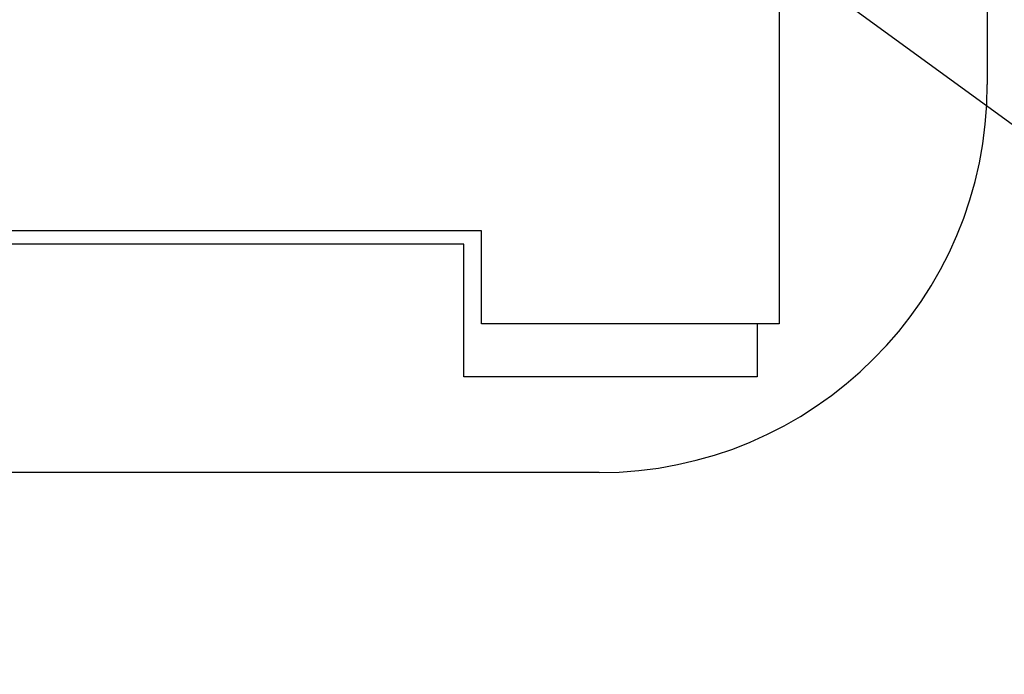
# Model space of a CAD drawing. Header units: inches. Extents: x -13 to 240, y -18 to 126.
# Tile 73 of 112: x 214 to 229, y 14 to 24. Entities that reach past the tile are written whole.
import ezdxf

# ---------------------------------------------------------------- set-up
doc = ezdxf.new("R2010")
doc.units = ezdxf.units.IN
doc.header["$LTSCALE"] = 1.21
doc.header["$MEASUREMENT"] = 0
doc.header["$PDMODE"] = 3
doc.header["$PDSIZE"] = 0.3125
doc.layers.get('0').update_dxf_attribs({"linetype": 'CONTINUOUS'})
doc.layers.get('Defpoints').update_dxf_attribs({"linetype": 'CONTINUOUS'})
doc.layers.add('DIM', color=3, linetype='CONTINUOUS')
doc.styles.get("Standard").update_dxf_attribs({"font": 'txt', "width": 0.8})
doc.dimstyles.get("Standard").update_dxf_attribs({"dimtxt": 0.15625, "dimasz": 0.1875, "dimexe": 0.125, "dimexo": 0.0625, "dimgap": 0.09, "dimtad": 0, "dimtih": 1, "dimtoh": 1, "dimzin": 4, "dimdsep": 46, "dimtxsty": 'Standard', "dimblk": '_FILLED', "dimblk1": '_FILLED', "dimblk2": '_FILLED', "dimcen": 0.09, "dimazin": 1, "dimtp": 0.01, "dimtm": 0.01, "dimtfac": 1, "dimtofl": 0, "dimtmove": 0, "dimatfit": 3, "dimldrblk": '_FILLED', "dimfxl": 1, "dimtolj": 1, "dimtzin": 4, "dimarcsym": 0})

# ---------------------------------------------------------------- blocks, each defined once
blk = doc.blocks.new('_FILLED')
at = {"color": 0, "linetype": 'ByBlock'}
blk.add_solid([(0, 0), (-1, 0.1667), (-1, -0.1667)], dxfattribs=at)
blk = doc.blocks.new('*D62')
at = {"layer": 'Defpoints', "color": 0}
for p in [(221.519, 28.056), (223.134, 26.877)]:
    blk.add_point(p, dxfattribs=at)
at = {"layer": 'DIM', "color": 0, "lineweight": -2}
for p, q in [((222.327, 27.268), (222.327, 27.664)), ((222.129, 27.466), (222.525, 27.466)), ((231.265, 20.946), (224.75, 25.698))]:
    blk.add_line(p, q, dxfattribs=at)
at = {"layer": 'DIM', "color": 0, "lineweight": -2, "xscale": 2, "yscale": 2, "zscale": 2, "rotation": 143.8930102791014}
blk.add_blockref('_FILLED', (223.134, 26.877), dxfattribs=at)
at = {"layer": 'DIM', "color": 0, "insert": (235.001, 18.222), "char_height": 2, "attachment_point": 5, "rotation": 323.893}
blk.add_mtext('\\A1;4*M2.00', dxfattribs=at)

msp = doc.modelspace()

# ---------------------------------------------------------------- linework, layer by layer
at = {"color": 7, "linetype": 'Continuous'}
for p, q in [((228.577, 103.686), (228.577, 23.246)), ((225.357, 102.386), (225.357, 19.546)), ((220.757, 20.986), (211.577, 20.986)), ((220.757, 19.546), (220.757, 20.986)), ((220.484, 20.777), (211.577, 20.777)), ((220.484, 18.726), (220.484, 20.777)), ((225.357, 19.546), (220.757, 19.546)), ((225.017, 19.546), (225.017, 18.726)), ((225.017, 18.726), (220.484, 18.726)), ((222.577, 17.246), (173.577, 17.246))]:
    msp.add_line(p, q, dxfattribs=at)
msp.add_arc((222.577, 23.246), 6, 270, 0, dxfattribs=at)

# ---------------------------------------------------------------- dimensions: what is measured, and where the dimension line sits
at = {"layer": 'DIM'}
dim = msp.add_diameter_dim_2p(p1=(221.519, 28.056), p2=(223.134, 26.877), dimstyle='Standard', override={"dimtxt": 2, "dimasz": 2, "dimtih": 0, "dimtoh": 0, "dimzin": 0, "dimpost": '4*M<>', "dimcen": 0.198, "dimadec": 0, "dimazin": 0, "dimtp": 0, "dimtm": 0, "dimtdec": 4, "dimtzin": 0}, dxfattribs=at)
dim.commit()
dim.dimension.update_dxf_attribs({"geometry": '*D62', "text_midpoint": (235.001, 18.222), "dimtype": 163})

doc.saveas('drawing.dxf')
